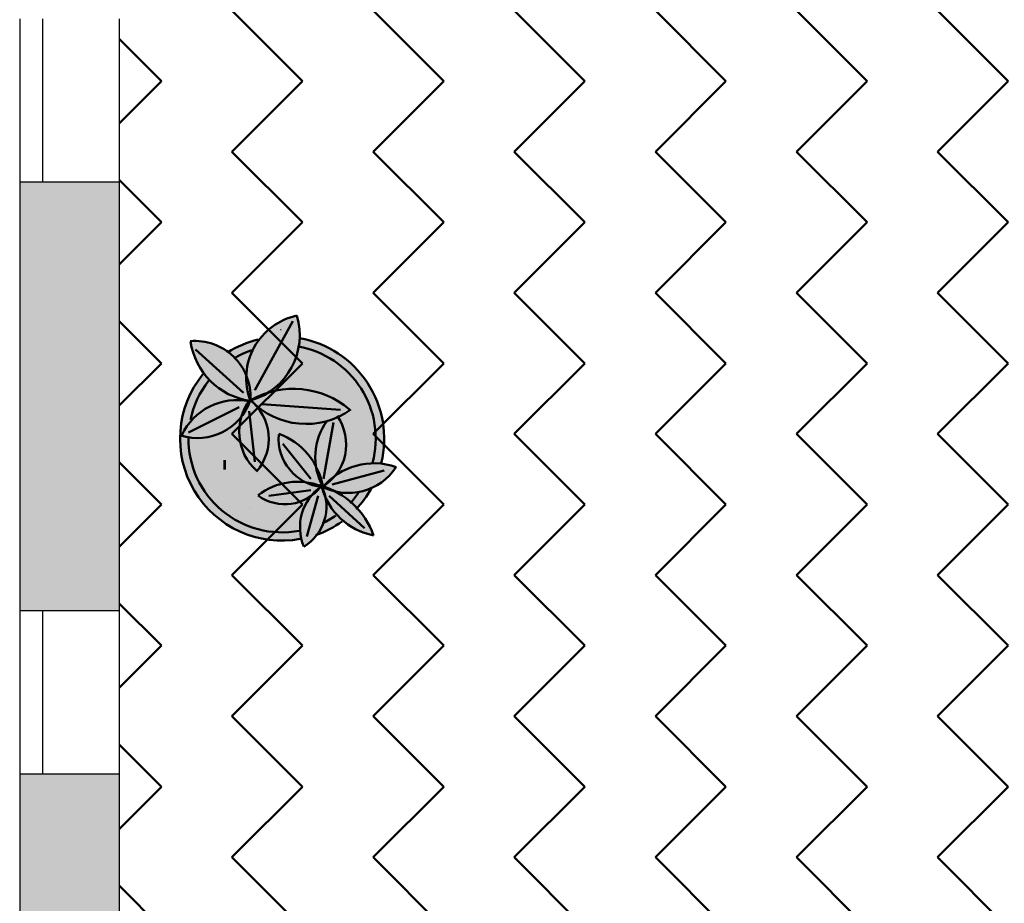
# Model space of a CAD drawing. Header units: metres. Extents: x -1 to 430, y -6 to 34.
# Tile 5 of 22: x 394.14 to 397.1, y 20.86 to 23.52. Entities that reach past the tile are written whole.
import ezdxf

# ---------------------------------------------------------------- set-up
doc = ezdxf.new("R2010")
doc.units = ezdxf.units.M
doc.linetypes.add('CONTINUA', pattern=[0])
doc.linetypes.add('PUNKT', pattern=[6.35, 0, -6.35])
doc.layers.add('3D P1 MURS EXISTENTS', color=7, linetype='CONTINUA', lineweight=25)
doc.layers.add('P1 MOBLES', color=7, linetype='CONTINUA', lineweight=25)

# ---------------------------------------------------------------- blocks, each defined once
blk = doc.blocks.new('OBJETO_COMPLEJO_21')
at = {"layer": 'P1 MOBLES', "color": 202, "linetype": 'CONTINUA', "lineweight": 50, "transparency": 33554687}
for p, q in [((394.9605, 22.6131), (394.8462, 22.4057)), ((394.6684, 22.5284), (394.8123, 22.3972)), ((394.6472, 22.2787), (394.7996, 22.3549)), ((395.1044, 22.3464), (394.8673, 22.3633)), ((394.8462, 22.1898), (394.8292, 22.3422)), ((395.0536, 22.139), (395.0832, 22.3083)), ((395.0155, 22.139), (394.9308, 22.2448)), ((395.206, 22.1771), (395.206, 22.1771)), ((395.2525, 22.1898), (395.2525, 22.1898)), ((395.079, 22.122), (395.2356, 22.1644)), ((395.1128, 22.1432), (395.1128, 22.1432)), ((395.1594, 22.1601), (395.1594, 22.1601)), ((395.0155, 22.1136), (395.0155, 22.1136)), ((395.0282, 22.1178), (395.0536, 22.122)), ((395.0663, 22.1263), (395.0663, 22.1263)), ((395.0155, 22.1051), (394.8885, 22.0882)), ((394.9689, 22.0966), (394.9689, 22.0966)), ((395.0367, 22.0882), (395.0028, 21.9654)), ((395.0705, 22.0882), (395.1763, 21.9908)), ((394.8758, 22.067), (394.8758, 22.067)), ((394.9224, 22.0797), (394.9224, 22.0797)), ((394.7784, 22.0331), (394.7784, 22.0331)), ((394.8292, 22.0501), (394.8292, 22.0501)), ((394.7319, 22.0162), (394.7319, 22.0162))]:
    blk.add_line(p, q, dxfattribs=at)
for points in [[(394.8571, 22.558), (394.8449, 22.5548), (394.8328, 22.5512), (394.8209, 22.547), (394.8092, 22.5423), (394.7977, 22.5372), (394.7864, 22.5316), (394.7754, 22.5255), (394.7646, 22.5189)], [(394.8368, 22.5257), (394.83, 22.5233), (394.8233, 22.5206), (394.8166, 22.5178), (394.81, 22.5149), (394.8035, 22.5117), (394.7971, 22.5085), (394.7907, 22.505), (394.7845, 22.5014)], [(394.7076, 22.4339), (394.6979, 22.4207), (394.6889, 22.4071), (394.6808, 22.3929), (394.6735, 22.3783), (394.667, 22.3633), (394.6614, 22.348), (394.6568, 22.3323), (394.653, 22.3164)], [(394.852, 22.1615), (394.8614, 22.1735), (394.8695, 22.1864), (394.8761, 22.2), (394.8814, 22.2141), (394.8853, 22.2287), (394.8876, 22.2436), (394.8885, 22.2587), (394.8878, 22.274), (394.8856, 22.2892), (394.8818, 22.3039), (394.8766, 22.3181), (394.8701, 22.3317), (394.8622, 22.3445), (394.8531, 22.3565), (394.8427, 22.3676), (394.8312, 22.3777)], [(395.0476, 22.1134), (395.0606, 22.122), (395.0725, 22.1318), (395.0833, 22.1427), (395.0929, 22.1547), (395.1012, 22.1675), (395.1082, 22.1812), (395.1138, 22.1956), (395.1179, 22.2106), (395.1204, 22.226), (395.1213, 22.2414), (395.1207, 22.2567), (395.1185, 22.2718), (395.1147, 22.2867), (395.1095, 22.3011), (395.1028, 22.315), (395.0946, 22.3282)], [(395.133, 22.066), (395.1364, 22.0696), (395.1398, 22.0733), (395.143, 22.0771), (395.1462, 22.0809), (395.1494, 22.0848), (395.1524, 22.0887), (395.1554, 22.0927), (395.1583, 22.0968)], [(395.1514, 22.0484), (395.1578, 22.0554), (395.164, 22.0626), (395.17, 22.07), (395.1758, 22.0775), (395.1813, 22.0853), (395.1866, 22.0932), (395.1916, 22.1013), (395.1964, 22.1095)], [(395.0504, 22.0057), (395.0556, 22.0083), (395.0607, 22.011), (395.0658, 22.0138), (395.0709, 22.0167), (395.0759, 22.0196), (395.0808, 22.0227), (395.0857, 22.0259), (395.0905, 22.0292)], [(395.0304, 21.97), (395.0409, 21.9739), (395.0512, 21.9782), (395.0613, 21.9828), (395.0713, 21.9878), (395.081, 21.9932), (395.0906, 21.9989), (395.1, 22.0049), (395.1091, 22.0113)]]:
    blk.add_lwpolyline(points, dxfattribs=at)
for centre, radius, start, end in [((395.0133, 22.4417), 0.1925, 102.1033, 200.2043), ((394.7769, 22.5711), 0.2047, 286.8827, 16.7044), ((394.9288, 22.2596), 0.3068, 346.1873, 80.2094), ((394.6663, 22.3866), 0.1672, 356.8346, 94.9411), ((394.8607, 22.5812), 0.2092, 187.9519, 262.1617), ((394.9288, 22.2596), 0.2814, 345.1592, 79.9371), ((394.9284, 22.2598), 0.3065, 140.8457, 280.3403), ((394.9627, 22.1498), 0.26, 49.671, 119.1569), ((394.9579, 22.2809), 0.1583, 142.1968, 228.1826), ((394.6748, 22.4284), 0.1667, 252.3924, 341.089), ((394.7932, 22.1922), 0.1838, 78.3106, 154.8452), ((395.0004, 22.5343), 0.2302, 223.8051, 305.7246), ((395.2122, 22.2046), 0.184, 143.7197, 208.7429), ((394.9286, 22.2596), 0.2814, 179.2988, 280.5248), ((395.0637, 22.2595), 0.1456, 174.9683, 264.1822), ((394.8484, 22.0819), 0.2052, 9.9277, 69.7965), ((395.1276, 22.2676), 0.171, 242.4364, 327.1103), ((395.2049, 21.9837), 0.2022, 70.8423, 139.9272), ((394.9371, 22.1999), 0.1372, 233.9913, 322.1023), ((394.9753, 21.938), 0.1925, 68.3632, 128.018), ((395.1338, 21.9929), 0.1514, 125.2998, 202.3927), ((394.9205, 22.0562), 0.1415, 301.2067, 24.0281), ((394.9826, 21.8933), 0.2332, 19.0133, 74.4259), ((395.2418, 22.1664), 0.2009, 194.9276, 258.8765)]:
    blk.add_arc(centre, radius, start, end, dxfattribs=at)

msp = doc.modelspace()

# ---------------------------------------------------------------- hatches: boundary and pattern name
at = {"layer": '3D P1 MURS EXISTENTS', "linetype": 'CONTINUA', "lineweight": 18, "true_color": 0xa0a0a0, "transparency": 33554687}
for points in [[(394.4398, 23.0325), (394.1398, 23.0325), (394.1398, 21.7425), (394.4398, 21.7425)], [(394.1398, 21.2525), (394.1398, 18.0825), (394.4398, 18.0825), (394.4398, 21.2525)]]:
    msp.add_hatch(color=253, dxfattribs=at).paths.add_polyline_path(points)
at = {"layer": 'P1 MOBLES', "linetype": 'CONTINUA', "lineweight": 50, "transparency": 33554687}
h = msp.add_hatch(dxfattribs=at)
h.set_pattern_fill('TRAMA', color=202, scale=0.3, angle=135, style=0, pattern_type=2)
h.set_pattern_definition([(135, (-0.84853, 6e-17), (-0.42426407, 3e-17), [0.3, -0.3]), (225, (-0.84853, 6e-17), (-7e-17, -0.42426407), [0.3, -0.3])])
h.paths.add_polyline_path([(400.4234, 26.6821), (400.6941, 28.0485), (394.4398, 28.0485), (394.4398, 13.2195), (397.7561, 13.2195), (398.8018, 18.4972), (397.2323, 18.8081), (397.446, 19.8872), (399.0155, 19.5762), (400.2096, 25.603), (398.6401, 25.914), (398.8539, 26.993)], flags=0)
at = {"layer": 'P1 MOBLES', "linetype": 'CONTINUA', "lineweight": 25, "transparency": 33554687}
for points in [[(394.9481, 22.5658), (394.9525, 22.5654), (394.9595, 22.5649), (394.9686, 22.5637), (394.9736, 22.5631), (394.9762, 22.5626), (394.9798, 22.5622), (394.9924, 22.5596), (394.9813, 22.5619), (394.9815, 22.5633), (394.9814, 22.5801), (394.98, 22.597), (394.9772, 22.6136), (394.973, 22.63), (394.957, 22.6258), (394.9415, 22.6203), (394.9265, 22.6135), (394.9121, 22.6055), (394.8985, 22.5962), (394.8857, 22.5858), (394.8738, 22.5744), (394.863, 22.562), (394.8606, 22.5587), (394.8664, 22.5599), (394.8713, 22.561), (394.874, 22.5614), (394.8778, 22.5622), (394.8935, 22.5643), (394.8967, 22.5647), (394.8973, 22.5648), (394.8981, 22.5649), (394.9185, 22.5663), (394.9207, 22.5663), (394.9224, 22.5664), (394.9273, 22.5663), (394.939, 22.5663), (394.9444, 22.5659)], [(394.9235, 22.5891), (394.9235, 22.586), (394.9265, 22.586), (394.9265, 22.5891)], [(394.8556, 22.5521), (394.8606, 22.5585), (394.8463, 22.5551), (394.8218, 22.5472), (394.7982, 22.5372), (394.7754, 22.5253), (394.7668, 22.5199), (394.7756, 22.5131), (394.7893, 22.4998), (394.8014, 22.4851), (394.8117, 22.469), (394.8212, 22.4498), (394.8213, 22.4562), (394.824, 22.4766), (394.8288, 22.4967), (394.8357, 22.5161), (394.8447, 22.5346)], [(394.8967, 22.5647), (394.8713, 22.561), (394.8606, 22.5585), (394.8556, 22.5521), (394.8447, 22.5346), (394.8357, 22.5161), (394.8288, 22.4967), (394.824, 22.4766), (394.8213, 22.4562), (394.8212, 22.4491), (394.8266, 22.434), (394.831, 22.4154), (394.8332, 22.3965), (394.8332, 22.3759), (394.8346, 22.3747), (394.8566, 22.3822), (394.8546, 22.3862), (394.8577, 22.3877), (394.8803, 22.3965), (394.8896, 22.3991), (394.8945, 22.402), (394.9116, 22.4148), (394.9273, 22.4292), (394.9415, 22.4453), (394.9538, 22.4627), (394.9643, 22.4814), (394.9728, 22.501), (394.9792, 22.5214), (394.9834, 22.5423), (394.9852, 22.5609), (394.9736, 22.5631), (394.9481, 22.5658), (394.9224, 22.5664)], [(394.9792, 22.5214), (394.9728, 22.501), (394.9643, 22.4814), (394.9538, 22.4627), (394.9415, 22.4453), (394.9273, 22.4292), (394.9116, 22.4148), (394.8912, 22.3996), (394.8896, 22.3991), (394.8761, 22.3911), (394.8566, 22.3822), (394.8346, 22.3747), (394.8427, 22.3676), (394.8473, 22.3627), (394.8514, 22.3588), (394.8701, 22.3445), (394.8901, 22.3322), (394.9113, 22.3221), (394.9334, 22.3141), (394.9562, 22.3084), (394.9794, 22.305), (395.0029, 22.3041), (395.0264, 22.3055), (395.0495, 22.3094), (395.0722, 22.3156), (395.0941, 22.324), (395.0965, 22.3252), (395.1028, 22.315), (395.1095, 22.3011), (395.1147, 22.2867), (395.1185, 22.2718), (395.1207, 22.2567), (395.1213, 22.2414), (395.1204, 22.226), (395.1179, 22.2106), (395.1138, 22.1956), (395.1082, 22.1812), (395.1012, 22.1675), (395.0929, 22.1547), (395.0876, 22.1482), (395.1001, 22.1567), (395.1195, 22.167), (395.14, 22.1751), (395.1612, 22.181), (395.1829, 22.1844), (395.2049, 22.1855), (395.2262, 22.1843), (395.2287, 22.1962), (395.2316, 22.2104), (395.233, 22.2222), (395.2346, 22.2363), (395.2351, 22.2483), (395.2355, 22.2624), (395.235, 22.2746), (395.2341, 22.2885), (395.2326, 22.3006), (395.2306, 22.3143), (395.228, 22.3264), (395.2248, 22.3398), (395.2212, 22.3517), (395.2169, 22.3646), (395.2123, 22.3763), (395.2069, 22.3887), (395.2014, 22.4), (395.195, 22.4119), (395.1884, 22.4227), (395.1811, 22.4339), (395.1736, 22.4442), (395.1653, 22.4547), (395.157, 22.4644), (395.1479, 22.4741), (395.1387, 22.4831), (395.1289, 22.4919), (395.119, 22.5001), (395.1084, 22.5081), (395.0978, 22.5154), (395.0867, 22.5224), (395.0755, 22.5289), (395.0638, 22.5349), (395.052, 22.5404), (395.04, 22.5453), (395.0277, 22.5499), (395.0153, 22.5537), (395.0026, 22.5573), (394.9901, 22.56), (394.9852, 22.5609), (394.9834, 22.5423)], [(394.7259, 22.5428), (394.7116, 22.5475), (394.6969, 22.551), (394.682, 22.553), (394.6669, 22.5538), (394.6533, 22.5532), (394.6565, 22.5356), (394.6608, 22.5192), (394.6665, 22.5033), (394.6734, 22.4878), (394.6816, 22.473), (394.6909, 22.4589), (394.6932, 22.4559), (394.6965, 22.4601), (394.6986, 22.4623), (394.7012, 22.4654), (394.7114, 22.4759), (394.7141, 22.4788), (394.7147, 22.4794), (394.7155, 22.4802), (394.7307, 22.4939), (394.7322, 22.4951), (394.7332, 22.496), (394.737, 22.4989), (394.7468, 22.5066), (394.7509, 22.5094), (394.7537, 22.5116), (394.7576, 22.514), (394.7637, 22.5182), (394.7813, 22.5287), (394.7812, 22.529), (394.7667, 22.5202), (394.7654, 22.5212), (394.7529, 22.5296), (394.7397, 22.5368)], [(394.7893, 22.4998), (394.7756, 22.5131), (394.7668, 22.5199), (394.7537, 22.5116), (394.7332, 22.496), (394.7141, 22.4788), (394.6965, 22.4601), (394.6933, 22.4561), (394.6978, 22.4499), (394.7129, 22.4331), (394.7297, 22.418), (394.748, 22.4049), (394.7677, 22.3938), (394.7884, 22.3848), (394.81, 22.3782), (394.8303, 22.3743), (394.8321, 22.3769), (394.8321, 22.3768), (394.8266, 22.3949), (394.8226, 22.4151), (394.8209, 22.4356), (394.8212, 22.4491), (394.8202, 22.4519), (394.8117, 22.469), (394.8014, 22.4851)], [(394.7129, 22.4331), (394.6978, 22.4499), (394.6933, 22.4561), (394.6823, 22.4421), (394.6798, 22.4388), (394.6677, 22.4205), (394.6657, 22.4174), (394.655, 22.3979), (394.6535, 22.395), (394.6443, 22.3744), (394.6432, 22.3715), (394.6357, 22.3502), (394.6348, 22.3472), (394.6292, 22.3254), (394.6285, 22.3223), (394.6248, 22.3003), (394.6243, 22.2968), (394.6225, 22.275), (394.6222, 22.271), (394.6222, 22.2497), (394.6224, 22.2451), (394.6241, 22.2246), (394.6247, 22.2192), (394.628, 22.1998), (394.6293, 22.1936), (394.6339, 22.1754), (394.636, 22.1684), (394.6417, 22.1518), (394.6448, 22.1438), (394.6514, 22.1289), (394.6557, 22.12), (394.6629, 22.1069), (394.6687, 22.0971), (394.6761, 22.086), (394.6836, 22.0755), (394.6909, 22.0662), (394.7003, 22.0551), (394.7072, 22.0477), (394.7187, 22.0363), (394.725, 22.0306), (394.7387, 22.019), (394.744, 22.015), (394.7601, 22.0036), (394.7641, 22.001), (394.7828, 21.99), (394.7854, 21.9887), (394.8066, 21.9784), (394.8075, 21.9781), (394.831, 21.9691), (394.8557, 21.9619), (394.8809, 21.9569), (394.9065, 21.954), (394.9322, 21.9532), (394.9579, 21.9546), (394.9834, 21.9582), (394.9834, 21.958), (394.9859, 21.9584), (394.983, 21.9729), (394.9817, 21.9911), (394.9826, 22.0095), (394.9857, 22.0275), (394.991, 22.0451), (394.9984, 22.0619), (395.0077, 22.0776), (395.0156, 22.0878), (395.0058, 22.0812), (394.9901, 22.0734), (394.9735, 22.0677), (394.9563, 22.0641), (394.9388, 22.0628), (394.9212, 22.0637), (394.9039, 22.0668), (394.8872, 22.0721), (394.8713, 22.0796), (394.8561, 22.0892), (394.875, 22.1023), (394.8947, 22.1128), (394.9154, 22.1209), (394.9369, 22.1266), (394.9589, 22.1298), (394.9812, 22.1304), (395.0033, 22.1284), (395.0251, 22.1239), (395.0385, 22.1195), (395.0485, 22.1212), (395.0419, 22.135), (395.0351, 22.1547), (395.0306, 22.1751), (395.0304, 22.1763), (395.0297, 22.1778), (395.0304, 22.1767), (395.0284, 22.1959), (395.0286, 22.2167), (395.0311, 22.2374), (395.036, 22.2577), (395.0432, 22.2773), (395.0525, 22.296), (395.0637, 22.3132), (395.0495, 22.3094), (395.0264, 22.3055), (395.0029, 22.3041), (394.9794, 22.305), (394.9562, 22.3084), (394.9334, 22.3141), (394.9113, 22.3221), (394.8901, 22.3322), (394.8701, 22.3445), (394.8512, 22.359), (394.8622, 22.3445), (394.8701, 22.3317), (394.8766, 22.3181), (394.8818, 22.3039), (394.8856, 22.2892), (394.8878, 22.274), (394.8885, 22.2587), (394.8876, 22.2436), (394.8853, 22.2287), (394.8814, 22.2141), (394.8761, 22.2), (394.8695, 22.1864), (394.8614, 22.1735), (394.8528, 22.1625), (394.8384, 22.177), (394.8264, 22.1927), (394.8164, 22.2098), (394.8087, 22.228), (394.8032, 22.247), (394.8002, 22.2666), (394.7997, 22.2864), (394.8016, 22.3061), (394.8061, 22.3261), (394.8036, 22.3226), (394.7901, 22.3081), (394.775, 22.2952), (394.7585, 22.2842), (394.7408, 22.2753), (394.7221, 22.2686), (394.7028, 22.2641), (394.6831, 22.2619), (394.6632, 22.2621), (394.6436, 22.2646), (394.6261, 22.2691), (394.6365, 22.2883), (394.6482, 22.3052), (394.6616, 22.3206), (394.6767, 22.3344), (394.6932, 22.3465), (394.711, 22.3566), (394.7297, 22.3647), (394.7493, 22.3707), (394.7694, 22.3745), (394.7898, 22.376), (394.8102, 22.3753), (394.8291, 22.3724), (394.8303, 22.3743), (394.81, 22.3782), (394.7884, 22.3848), (394.7677, 22.3938), (394.748, 22.4049), (394.7297, 22.418)], [(394.8102, 22.3753), (394.7898, 22.376), (394.7694, 22.3745), (394.7493, 22.3707), (394.7297, 22.3647), (394.711, 22.3566), (394.6932, 22.3465), (394.6767, 22.3344), (394.6616, 22.3206), (394.6482, 22.3052), (394.6365, 22.2883), (394.6261, 22.2691), (394.6436, 22.2646), (394.6632, 22.2621), (394.6831, 22.2619), (394.7028, 22.2641), (394.7221, 22.2686), (394.7408, 22.2753), (394.7585, 22.2842), (394.775, 22.2952), (394.7901, 22.3081), (394.8036, 22.3226), (394.8063, 22.3263), (394.8127, 22.344), (394.8217, 22.3616), (394.8291, 22.3724)], [(394.8701, 22.3317), (394.8622, 22.3445), (394.8531, 22.3565), (394.8473, 22.3627), (394.834, 22.3752), (394.8321, 22.3768), (394.8327, 22.375), (394.8249, 22.356), (394.8153, 22.3387), (394.8063, 22.3263), (394.8059, 22.3254), (394.8016, 22.3061), (394.7997, 22.2864), (394.8002, 22.2666), (394.8032, 22.247), (394.8087, 22.228), (394.8164, 22.2098), (394.8264, 22.1927), (394.8384, 22.177), (394.8528, 22.1625), (394.8614, 22.1735), (394.8695, 22.1864), (394.8761, 22.2), (394.8814, 22.2141), (394.8853, 22.2287), (394.8876, 22.2436), (394.8885, 22.2587), (394.8878, 22.274), (394.8856, 22.2892), (394.8818, 22.3039), (394.8766, 22.3181)], [(395.1207, 22.2567), (395.1185, 22.2718), (395.1147, 22.2867), (395.1095, 22.3011), (395.1028, 22.315), (395.0965, 22.3252), (395.0941, 22.324), (395.0722, 22.3156), (395.0637, 22.3132), (395.0525, 22.296), (395.0432, 22.2773), (395.036, 22.2577), (395.0311, 22.2374), (395.0286, 22.2167), (395.0284, 22.1959), (395.0304, 22.1763), (395.0388, 22.1584), (395.0457, 22.1381), (395.0507, 22.1166), (395.0511, 22.1157), (395.0529, 22.1169), (395.0652, 22.13), (395.0819, 22.1443), (395.0876, 22.1482), (395.0929, 22.1547), (395.1012, 22.1675), (395.1082, 22.1812), (395.1138, 22.1956), (395.1179, 22.2106), (395.1204, 22.226), (395.1213, 22.2414)], [(394.748, 22.2065), (394.7891, 22.1357), (394.776, 22.217)], [(394.7515, 22.196), (394.7515, 22.1672), (394.7603, 22.1672), (394.7603, 22.196)], [(395.0377, 22.1608), (395.0304, 22.1765), (395.0312, 22.1723), (395.0345, 22.1572), (395.0362, 22.1514), (395.0407, 22.1386), (395.0427, 22.1332), (395.0485, 22.1212), (395.0496, 22.1214), (395.0462, 22.1361), (395.0445, 22.1418), (395.0399, 22.155)], [(395.2189, 22.1598), (395.2263, 22.1843), (395.2049, 22.1855), (395.1829, 22.1844), (395.1612, 22.181), (395.14, 22.1751), (395.1195, 22.167), (395.1001, 22.1567), (395.0876, 22.1482), (395.0833, 22.1427), (395.0725, 22.1318), (395.0606, 22.122), (395.0529, 22.1169), (395.0518, 22.1157), (395.0664, 22.1109), (395.0868, 22.102), (395.0876, 22.1015), (395.1037, 22.0983), (395.1231, 22.0967), (395.1425, 22.0973), (395.1618, 22.1001), (395.1805, 22.105), (395.1976, 22.1116), (395.2091, 22.1348), (395.219, 22.1599)], [(395.2712, 22.1748), (395.2545, 22.1798), (395.2375, 22.1833), (395.2264, 22.1846), (395.2254, 22.1813), (395.2247, 22.1785), (395.2189, 22.1599), (395.219, 22.1599), (395.2182, 22.1578), (395.2113, 22.1398), (395.2099, 22.137), (395.2091, 22.1348), (395.2068, 22.1302), (395.2026, 22.1212), (395.1995, 22.1156), (395.1976, 22.1117), (395.2009, 22.1131), (395.2148, 22.1205), (395.228, 22.1292), (395.2403, 22.139), (395.2517, 22.15), (395.262, 22.1619)], [(395.0349, 22.1167), (395.0212, 22.1202), (395.0079, 22.125), (395, 22.1287), (394.9812, 22.1304), (394.9612, 22.1299), (394.9552, 22.1293), (394.9406, 22.1272), (394.9347, 22.1261), (394.9154, 22.1209), (394.8967, 22.1136), (394.8914, 22.1111), (394.8783, 22.1041), (394.8732, 22.1011), (394.8561, 22.0892), (394.87, 22.0804), (394.8744, 22.0781), (394.8846, 22.0733), (394.8899, 22.0713), (394.9006, 22.0679), (394.9054, 22.0665), (394.9212, 22.0637), (394.9372, 22.0628), (394.9423, 22.063), (394.9535, 22.0639), (394.959, 22.0647), (394.97, 22.067), (394.9749, 22.0682), (394.9901, 22.0734), (395.0045, 22.0805), (395.0087, 22.0832), (395.015, 22.0874), (395.0243, 22.0979), (395.0349, 22.1077), (395.0448, 22.1153)], [(395.0612, 22.0717), (395.0595, 22.0821), (395.0594, 22.0822), (395.0528, 22.0982), (395.0476, 22.1148), (395.0449, 22.1152), (395.0361, 22.105), (395.0259, 22.0954), (395.0152, 22.0872), (395.0098, 22.0803), (395.0072, 22.0767), (394.9986, 22.0624), (394.9973, 22.0595), (394.9918, 22.0471), (394.99, 22.0419), (394.9866, 22.0307), (394.9853, 22.0254), (394.983, 22.012), (394.9825, 22.0089), (394.9817, 21.9923), (394.9819, 21.9878), (394.9828, 21.9755), (394.9836, 21.9699), (394.9859, 21.9583), (394.9999, 21.9611), (395.0197, 21.9666), (395.0336, 21.9714), (395.0362, 21.9748), (395.044, 21.9872), (395.0505, 22.0002), (395.0555, 22.0139), (395.0592, 22.0281), (395.0613, 22.0425), (395.062, 22.0571)], [(395.0016, 22.1287), (395.0014, 22.1281), (395.0037, 22.127), (395.009, 22.1246), (395.0168, 22.1218), (395.022, 22.12), (395.0297, 22.1181), (395.0385, 22.1195), (395.0275, 22.1232), (395.0223, 22.1245), (395.0056, 22.128)], [(395.0503, 22.1152), (395.0515, 22.1159), (395.0428, 22.1187)], [(395.1539, 22.0513), (395.1415, 22.0639), (395.1275, 22.076), (395.1125, 22.087), (395.0966, 22.0967), (395.0869, 22.1017), (395.0777, 22.1041), (395.0628, 22.1094), (395.051, 22.1149), (395.0498, 22.1136), (395.055, 22.1002), (395.0588, 22.0861), (395.0595, 22.0821), (395.0673, 22.0669), (395.0764, 22.0523), (395.0868, 22.0385), (395.0984, 22.0257), (395.111, 22.0139), (395.1117, 22.0133), (395.1269, 22.0253), (395.1421, 22.0391)], [(395.1931, 22.1039), (395.1973, 22.1115), (395.1951, 22.1107), (395.1863, 22.107), (395.1829, 22.1059), (395.1805, 22.105), (395.1769, 22.1041), (395.1712, 22.1023), (395.1654, 22.101), (395.1618, 22.1001), (395.1592, 22.0997), (395.1558, 22.0989), (395.1463, 22.0978), (395.1425, 22.0973), (395.1415, 22.0972), (395.1401, 22.0971), (395.1243, 22.0966), (395.1236, 22.0967), (395.1231, 22.0967), (395.1202, 22.0969), (395.1086, 22.0977), (395.1058, 22.0981), (395.1037, 22.0983), (395.0998, 22.0991), (395.093, 22.1002), (395.0869, 22.1017), (395.0966, 22.0967), (395.1125, 22.087), (395.1275, 22.076), (395.1415, 22.0639), (395.1539, 22.0513), (395.1562, 22.0536), (395.1565, 22.0539), (395.1696, 22.0695), (395.1817, 22.086), (395.1925, 22.1029)], [(395.1108, 22.0126), (395.1117, 22.0133), (395.111, 22.0139), (395.0984, 22.0257), (395.0868, 22.0385), (395.0764, 22.0523), (395.0673, 22.0669), (395.0595, 22.0821), (395.0612, 22.0717), (395.062, 22.0571), (395.0613, 22.0425), (395.0592, 22.0281), (395.0555, 22.0139), (395.0505, 22.0002), (395.044, 21.9872), (395.0362, 21.9748), (395.0336, 21.9714), (395.0391, 21.9733), (395.0579, 21.9813), (395.076, 21.9904), (395.0765, 21.9907), (395.0936, 22.0009), (395.0942, 22.0012)], [(395.1539, 22.0512), (395.1525, 22.0496), (395.1525, 22.0496), (395.1524, 22.0496), (395.1466, 22.0437), (395.1421, 22.0391), (395.1405, 22.0376), (395.1388, 22.0359), (395.1319, 22.0298), (395.1269, 22.0253), (395.1256, 22.0243), (395.1244, 22.0232), (395.116, 22.0167), (395.1118, 22.0134), (395.1167, 22.0092), (395.1296, 21.9998), (395.1432, 21.9914), (395.1574, 21.9841), (395.1722, 21.9779), (395.1875, 21.973), (395.203, 21.9693), (395.1968, 21.9854), (395.1893, 22.0011), (395.1808, 22.0162), (395.1711, 22.0306), (395.1604, 22.0442)], [(395.0304, 21.97), (395.0303, 21.9702), (395.0236, 21.9678), (395.0216, 21.9672), (395.0197, 21.9666), (395.0133, 21.9648), (395.0051, 21.9624), (395.0024, 21.9618), (394.9999, 21.9611), (394.9938, 21.9599), (394.9866, 21.9583), (394.9889, 21.9489), (394.9938, 21.9352), (395.0051, 21.9428), (395.0156, 21.9515), (395.0253, 21.9611), (395.0336, 21.9712)]]:
    msp.add_hatch(color=7, dxfattribs=at).paths.add_polyline_path(points)

# ---------------------------------------------------------------- linework, layer by layer
at = {"layer": '3D P1 MURS EXISTENTS', "color": 7, "linetype": 'PUNKT', "lineweight": 25, "transparency": 33554687}
for p, q in [((394.1398, 23.5225), (394.1398, 23.0325)), ((394.2098, 23.0325), (394.2098, 23.5225)), ((394.1398, 23.0325), (394.2098, 23.0325)), ((394.1398, 21.7425), (394.1398, 21.2525)), ((394.2098, 21.7425), (394.1398, 21.7425)), ((394.2098, 21.2525), (394.2098, 21.7425)), ((394.1398, 21.2525), (394.2098, 21.2525))]:
    msp.add_line(p, q, dxfattribs=at)
at = {"layer": '3D P1 MURS EXISTENTS', "color": 7, "linetype": 'CONTINUA', "lineweight": 25, "transparency": 33554687}
for p, q in [((394.1398, 23.5225), (394.1398, 23.0325)), ((394.2098, 23.0325), (394.2098, 23.5225)), ((394.4398, 23.0325), (394.4398, 23.5225)), ((394.1398, 23.0325), (394.2098, 23.0325)), ((394.1398, 23.0325), (394.1398, 21.7425)), ((394.2098, 23.0325), (394.4398, 23.0325)), ((394.4398, 21.7425), (394.4398, 23.0325)), ((394.2098, 21.7425), (394.1398, 21.7425)), ((394.1398, 21.7425), (394.1398, 21.2525)), ((394.4398, 21.7425), (394.2098, 21.7425)), ((394.2098, 21.2525), (394.2098, 21.7425)), ((394.4398, 21.2525), (394.4398, 21.7425)), ((394.1398, 21.2525), (394.2098, 21.2525)), ((394.1398, 21.2525), (394.1398, 18.0825)), ((394.2098, 21.2525), (394.4398, 21.2525)), ((394.4398, 18.0825), (394.4398, 21.2525))]:
    msp.add_line(p, q, dxfattribs=at)

# ---------------------------------------------------------------- block references
at = {"layer": 'P1 MOBLES', "color": 202, "linetype": 'CONTINUA', "lineweight": 50, "transparency": 33554687}
msp.add_blockref('OBJETO_COMPLEJO_21', (0, 0), dxfattribs=at)

doc.saveas('drawing.dxf')
